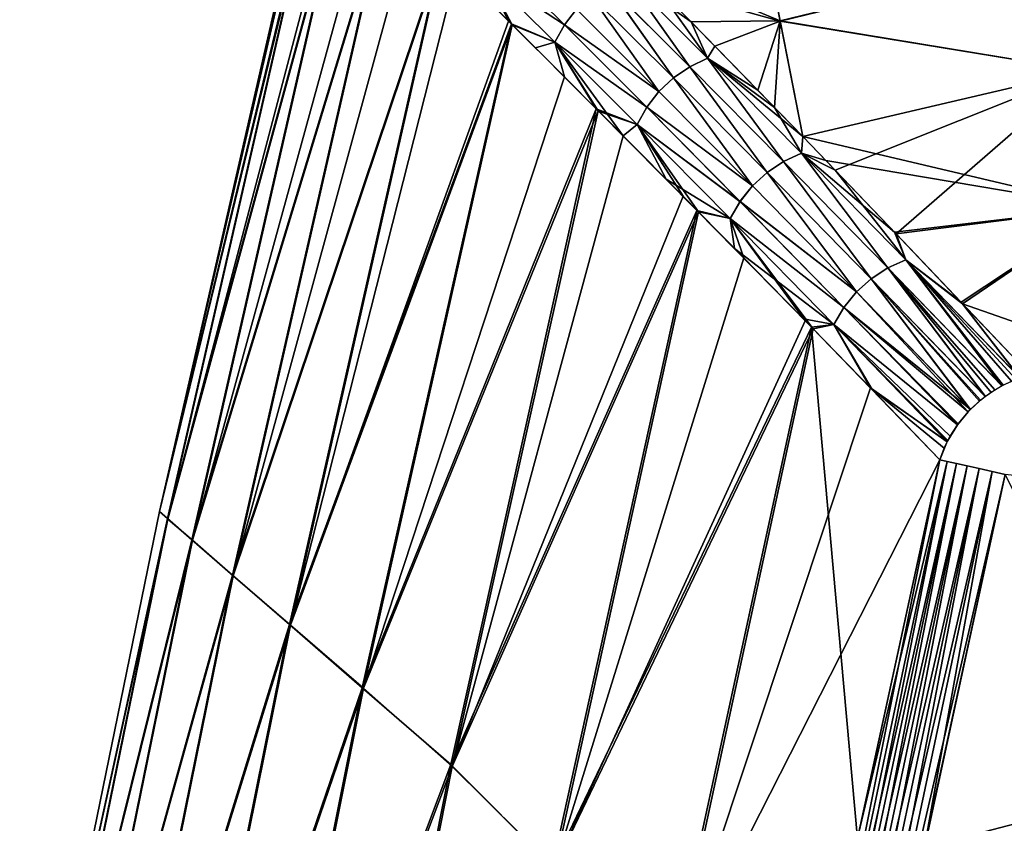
# Model space of a CAD drawing. Header units: millimetres. Extents: x -101 to 102, y -40 to 284.
# Tile 148 of 183: x -89 to -77, y 210 to 221. Entities that reach past the tile are written whole.
import ezdxf

# ---------------------------------------------------------------- set-up
doc = ezdxf.new("R2010")
doc.units = ezdxf.units.MM
doc.header["$LTSCALE"] = 65.185185
for name, color, linetype in [('49', 7, 'CONTINUOUS'), ('50', 7, 'CONTINUOUS'), ('51', 7, 'CONTINUOUS'), ('52', 7, 'CONTINUOUS'), ('60', 7, 'CONTINUOUS'), ('64', 7, 'CONTINUOUS'), ('65', 7, 'CONTINUOUS'), ('67', 7, 'CONTINUOUS')]:
    doc.layers.add(name, color=color, linetype=linetype)

msp = doc.modelspace()

# ---------------------------------------------------------------- linework, layer by layer
at = {"layer": '49', "color": 7, "linetype": 'Continuous'}
for points in [[(-79.897, 221.807, -21.487), (-79.65, 220.561, -25.243), (-81.566, 221.362, -21.786), (-79.897, 221.807, -21.487)], [(-79.65, 220.56, 25.248), (-79.896, 221.806, 21.491), (-81.204, 220.994, 23.138), (-79.65, 220.56, 25.248)], [(-79.65, 220.561, -25.243), (-79.897, 221.807, -21.487), (-76.054, 221.435, -24.557), (-79.65, 220.561, -25.243)], [(-79.896, 221.806, 21.491), (-79.65, 220.56, 25.248), (-76.054, 221.435, 24.557), (-79.896, 221.806, 21.491)], [(-81.566, 221.362, -21.786), (-79.65, 220.561, -25.243), (-80.768, 220.55, -24.657), (-81.566, 221.362, -21.786)], [(-76.054, 221.435, 24.557), (-79.65, 220.56, 25.248), (-75.833, 219.935, 28.446), (-76.054, 221.435, 24.557)], [(-75.833, 219.935, -28.446), (-79.65, 220.561, -25.243), (-76.054, 221.435, -24.557), (-75.833, 219.935, -28.446)], [(-80.468, 220.244, 25.642), (-79.65, 220.56, 25.248), (-81.204, 220.994, 23.138), (-80.468, 220.244, 25.642)], [(-80.768, 220.55, -24.657), (-79.65, 220.561, -25.243), (-79.931, 219.693, -27.308), (-80.768, 220.55, -24.657)], [(-79.719, 219.473, 27.937), (-79.65, 220.56, 25.248), (-80.468, 220.244, 25.642), (-79.719, 219.473, 27.937)], [(-79.65, 220.561, -25.243), (-79.366, 219.109, -28.945), (-79.931, 219.693, -27.308), (-79.65, 220.561, -25.243)], [(-79.366, 219.109, 28.944), (-79.65, 220.56, 25.248), (-79.719, 219.473, 27.937), (-79.366, 219.109, 28.944)], [(-79.366, 219.109, -28.945), (-79.65, 220.561, -25.243), (-75.833, 219.935, -28.446), (-79.366, 219.109, -28.945)], [(-79.65, 220.56, 25.248), (-79.366, 219.109, 28.944), (-75.833, 219.935, 28.446), (-79.65, 220.56, 25.248)], [(-79.366, 219.109, 28.944), (-78.958, 218.686, 30.061), (-75.833, 219.935, 28.446), (-79.366, 219.109, 28.944)], [(-75.579, 218.218, -32.242), (-79.366, 219.109, -28.945), (-75.833, 219.935, -28.446), (-75.579, 218.218, -32.242)], [(-78.958, 218.686, 30.061), (-78.191, 217.887, 32.034), (-75.833, 219.935, 28.446), (-78.958, 218.686, 30.061)], [(-75.833, 219.935, 28.446), (-78.191, 217.887, 32.034), (-75.579, 218.218, 32.242), (-75.833, 219.935, 28.446)], [(-79.076, 218.808, -29.746), (-79.366, 219.109, -28.945), (-75.579, 218.218, -32.242), (-79.076, 218.808, -29.746)], [(-78.212, 217.911, -31.978), (-79.076, 218.808, -29.746), (-75.579, 218.218, -32.242), (-78.212, 217.911, -31.978)], [(-77.356, 217.009, -34.029), (-78.212, 217.911, -31.978), (-75.579, 218.218, -32.242), (-77.356, 217.009, -34.029)], [(-78.191, 217.887, 32.034), (-77.373, 217.032, 33.981), (-75.579, 218.218, 32.242), (-78.191, 217.887, 32.034)], [(-77.373, 217.032, 33.981), (-76.508, 216.117, 35.901), (-75.579, 218.218, 32.242), (-77.373, 217.032, 33.981)], [(-75.296, 216.289, -35.932), (-77.356, 217.009, -34.029), (-75.579, 218.218, -32.242), (-75.296, 216.289, -35.932)], [(-76.508, 216.117, -35.901), (-77.356, 217.009, -34.029), (-75.296, 216.289, -35.932), (-76.508, 216.117, -35.901)]]:
    msp.add_3dface(points, dxfattribs=at)
at = {"layer": '50', "color": 7, "linetype": 'Continuous'}
for points in [[(-85.491, 222.954, 0.034), (-85.393, 222.858, -4.138), (-87.447, 214.403, 0.033), (-85.491, 222.954, 0.034)], [(-85.491, 222.954, 0.034), (-87.447, 214.403, 0.033), (-85.469, 222.926, 2.019), (-85.491, 222.954, 0.034)], [(-85.469, 222.926, 2.019), (-87.447, 214.403, 0.033), (-85.403, 222.863, 3.951), (-85.469, 222.926, 2.019)], [(-85.403, 222.863, 3.951), (-87.447, 214.403, 0.033), (-85.39, 222.851, 4.211), (-85.403, 222.863, 3.951)], [(-85.393, 222.858, -4.138), (-87.346, 214.313, -4.138), (-87.447, 214.403, 0.033), (-85.393, 222.858, -4.138)], [(-85.39, 222.851, 4.211), (-87.447, 214.403, 0.033), (-87.344, 214.307, 4.205), (-85.39, 222.851, 4.211)], [(-87.346, 214.313, -4.138), (-85.393, 222.858, -4.138), (-85.097, 222.567, -8.299), (-87.346, 214.313, -4.138)], [(-85.39, 222.851, 4.211), (-87.344, 214.307, 4.205), (-85.153, 222.626, 7.676), (-85.39, 222.851, 4.211)], [(-87.346, 214.313, -4.138), (-85.097, 222.567, -8.299), (-87.04, 214.046, -8.296), (-87.346, 214.313, -4.138)], [(-85.153, 222.626, 7.676), (-87.344, 214.307, 4.205), (-85.089, 222.562, 8.378), (-85.153, 222.626, 7.676)], [(-85.089, 222.562, 8.378), (-87.344, 214.307, 4.205), (-87.033, 214.041, 8.362), (-85.089, 222.562, 8.378)], [(-85.097, 222.567, -8.299), (-84.601, 222.079, -12.451), (-87.04, 214.046, -8.296), (-85.097, 222.567, -8.299)], [(-85.089, 222.562, 8.378), (-87.033, 214.041, 8.362), (-84.775, 222.252, 11.172), (-85.089, 222.562, 8.378)], [(-84.775, 222.252, 11.172), (-87.033, 214.041, 8.362), (-84.591, 222.073, 12.515), (-84.775, 222.252, 11.172)], [(-84.601, 222.079, -12.451), (-86.529, 213.603, -12.427), (-87.04, 214.046, -8.296), (-84.601, 222.079, -12.451)], [(-84.591, 222.073, 12.515), (-87.033, 214.041, 8.362), (-86.52, 213.594, 12.492), (-84.591, 222.073, 12.515)], [(-84.601, 222.079, -12.451), (-83.91, 221.401, -16.541), (-86.529, 213.603, -12.427), (-84.601, 222.079, -12.451)], [(-84.591, 222.073, 12.515), (-86.52, 213.594, 12.492), (-84.287, 221.773, 14.458), (-84.591, 222.073, 12.515)], [(-84.287, 221.773, 14.458), (-86.52, 213.594, 12.492), (-83.899, 221.389, 16.599), (-84.287, 221.773, 14.458)], [(-83.91, 221.401, -16.541), (-85.815, 212.985, -16.517), (-86.529, 213.603, -12.427), (-83.91, 221.401, -16.541)], [(-83.899, 221.389, 16.599), (-86.52, 213.594, 12.492), (-85.802, 212.976, 16.582), (-83.899, 221.389, 16.599)], [(-83.91, 221.401, -16.541), (-83.026, 220.526, -20.579), (-85.815, 212.985, -16.517), (-83.91, 221.401, -16.541)], [(-83.899, 221.389, 16.599), (-85.802, 212.976, 16.582), (-83.71, 221.204, 17.54), (-83.899, 221.389, 16.599)], [(-83.469, 220.964, -18.673), (-83.026, 220.526, -20.579), (-83.91, 221.401, -16.541), (-83.469, 220.964, -18.673)], [(-83.71, 221.204, 17.54), (-85.802, 212.976, 16.582), (-83.062, 220.559, 20.433), (-83.71, 221.204, 17.54)], [(-83.026, 220.526, -20.579), (-84.901, 212.189, -20.553), (-85.815, 212.985, -16.517), (-83.026, 220.526, -20.579)], [(-83.062, 220.559, 20.433), (-85.802, 212.976, 16.582), (-83.016, 220.513, 20.622), (-83.062, 220.559, 20.433)], [(-83.016, 220.513, 20.622), (-85.802, 212.976, 16.582), (-84.883, 212.183, 20.617), (-83.016, 220.513, 20.622)], [(-83.026, 220.526, -20.579), (-81.959, 219.459, -24.526), (-84.901, 212.189, -20.553), (-83.026, 220.526, -20.579)], [(-83.016, 220.513, 20.622), (-84.883, 212.183, 20.617), (-82.36, 219.861, 23.131), (-83.016, 220.513, 20.622)], [(-82.724, 220.224, -21.779), (-81.959, 219.459, -24.526), (-83.026, 220.526, -20.579), (-82.724, 220.224, -21.779)], [(-84.883, 212.183, 20.617), (-81.936, 219.434, 24.605), (-82.36, 219.861, 23.131), (-84.883, 212.183, 20.617)], [(-81.959, 219.459, -24.526), (-83.788, 211.224, -24.522), (-84.901, 212.189, -20.553), (-81.959, 219.459, -24.526)], [(-83.769, 211.201, 24.585), (-81.936, 219.434, 24.605), (-84.883, 212.183, 20.617), (-83.769, 211.201, 24.585)], [(-81.959, 219.459, -24.526), (-80.694, 218.182, -28.432), (-83.788, 211.224, -24.522), (-81.959, 219.459, -24.526)], [(-81.936, 219.434, 24.605), (-83.769, 211.201, 24.585), (-81.622, 219.119, 25.635), (-81.936, 219.434, 24.605)], [(-81.083, 218.576, -27.299), (-80.694, 218.182, -28.432), (-81.959, 219.459, -24.526), (-81.083, 218.576, -27.299)], [(-81.922, 219.423, -24.649), (-81.083, 218.576, -27.299), (-81.959, 219.459, -24.526), (-81.922, 219.423, -24.649)], [(-81.622, 219.119, 25.635), (-83.769, 211.201, 24.585), (-80.869, 218.36, 27.929), (-81.622, 219.119, 25.635)], [(-80.869, 218.36, 27.929), (-83.769, 211.201, 24.585), (-80.676, 218.165, 28.483), (-80.869, 218.36, 27.929)], [(-80.694, 218.182, -28.432), (-82.508, 209.947, -28.411), (-83.788, 211.224, -24.522), (-80.694, 218.182, -28.432)], [(-80.676, 218.165, 28.483), (-83.769, 211.201, 24.585), (-82.485, 209.93, 28.473), (-80.676, 218.165, 28.483)], [(-82.508, 209.947, -28.411), (-80.694, 218.182, -28.432), (-79.257, 216.718, -32.214), (-82.508, 209.947, -28.411)], [(-80.676, 218.165, 28.483), (-82.485, 209.93, 28.473), (-80.104, 217.585, 30.054), (-80.676, 218.165, 28.483)], [(-79.257, 216.718, -32.214), (-80.694, 218.182, -28.432), (-79.357, 216.82, -31.969), (-79.257, 216.718, -32.214)], [(-79.357, 216.82, -31.969), (-80.694, 218.182, -28.432), (-80.222, 217.705, -29.737), (-79.357, 216.82, -31.969)], [(-80.104, 217.585, 30.054), (-82.485, 209.93, 28.473), (-79.334, 216.797, 32.026), (-80.104, 217.585, 30.054)], [(-82.485, 209.93, 28.473), (-79.236, 216.697, 32.265), (-79.334, 216.797, 32.026), (-82.485, 209.93, 28.473)], [(-82.508, 209.947, -28.411), (-79.257, 216.718, -32.214), (-81.05, 208.431, -32.207), (-82.508, 209.947, -28.411)], [(-81.026, 208.401, 32.267), (-79.236, 216.697, 32.265), (-82.485, 209.93, 28.473), (-81.026, 208.401, 32.267)], [(-79.257, 216.718, -32.214), (-78.678, 210.294, -35.893), (-81.05, 208.431, -32.207), (-79.257, 216.718, -32.214)], [(-79.236, 216.697, 32.265), (-81.026, 208.401, 32.267), (-78.514, 215.953, 33.972), (-79.236, 216.697, 32.265)], [(-77.644, 215.052, -35.892), (-78.678, 210.294, -35.893), (-79.257, 216.718, -32.214), (-77.644, 215.052, -35.892)], [(-78.493, 215.935, -34.02), (-77.644, 215.052, -35.892), (-79.257, 216.718, -32.214), (-78.493, 215.935, -34.02)], [(-78.514, 215.953, 33.972), (-81.026, 208.401, 32.267), (-77.644, 215.052, 35.892), (-78.514, 215.953, 33.972)], [(-77.644, 215.052, 35.892), (-81.026, 208.401, 32.267), (-78.665, 210.357, 35.893), (-77.644, 215.052, 35.892)], [(-87.447, 214.403, 0.033), (-87.346, 214.313, -4.138), (-89.204, 205.809, 0.033), (-87.447, 214.403, 0.033)], [(-87.447, 214.403, 0.033), (-89.204, 205.809, 0.033), (-87.344, 214.307, 4.205), (-87.447, 214.403, 0.033)], [(-87.346, 214.313, -4.138), (-89.1, 205.729, -4.138), (-89.204, 205.809, 0.033), (-87.346, 214.313, -4.138)], [(-87.344, 214.307, 4.205), (-89.204, 205.809, 0.033), (-89.097, 205.723, 4.205), (-87.344, 214.307, 4.205)], [(-89.1, 205.729, -4.138), (-87.346, 214.313, -4.138), (-87.04, 214.046, -8.296), (-89.1, 205.729, -4.138)], [(-87.344, 214.307, 4.205), (-89.097, 205.723, 4.205), (-87.033, 214.041, 8.362), (-87.344, 214.307, 4.205)], [(-89.1, 205.729, -4.138), (-87.04, 214.046, -8.296), (-88.784, 205.488, -8.296), (-89.1, 205.729, -4.138)], [(-87.033, 214.041, 8.362), (-89.097, 205.723, 4.205), (-88.777, 205.484, 8.362), (-87.033, 214.041, 8.362)], [(-87.04, 214.046, -8.296), (-86.529, 213.603, -12.427), (-88.784, 205.488, -8.296), (-87.04, 214.046, -8.296)], [(-87.033, 214.041, 8.362), (-88.777, 205.484, 8.362), (-86.52, 213.594, 12.492), (-87.033, 214.041, 8.362)], [(-86.529, 213.603, -12.427), (-88.257, 205.09, -12.427), (-88.784, 205.488, -8.296), (-86.529, 213.603, -12.427)], [(-86.52, 213.594, 12.492), (-88.777, 205.484, 8.362), (-88.247, 205.082, 12.492), (-86.52, 213.594, 12.492)], [(-86.529, 213.603, -12.427), (-85.815, 212.985, -16.517), (-88.257, 205.09, -12.427), (-86.529, 213.603, -12.427)], [(-86.52, 213.594, 12.492), (-88.247, 205.082, 12.492), (-85.802, 212.976, 16.582), (-86.52, 213.594, 12.492)], [(-85.815, 212.985, -16.517), (-87.52, 204.534, -16.517), (-88.257, 205.09, -12.427), (-85.815, 212.985, -16.517)], [(-85.802, 212.976, 16.582), (-88.247, 205.082, 12.492), (-87.506, 204.526, 16.582), (-85.802, 212.976, 16.582)], [(-85.815, 212.985, -16.517), (-84.901, 212.189, -20.553), (-87.52, 204.534, -16.517), (-85.815, 212.985, -16.517)], [(-85.802, 212.976, 16.582), (-87.506, 204.526, 16.582), (-84.883, 212.183, 20.617), (-85.802, 212.976, 16.582)], [(-84.901, 212.189, -20.553), (-86.577, 203.818, -20.553), (-87.52, 204.534, -16.517), (-84.901, 212.189, -20.553)], [(-84.883, 212.183, 20.617), (-87.506, 204.526, 16.582), (-86.558, 203.813, 20.617), (-84.883, 212.183, 20.617)], [(-84.901, 212.189, -20.553), (-83.788, 211.224, -24.522), (-86.577, 203.818, -20.553), (-84.901, 212.189, -20.553)], [(-83.769, 211.201, 24.585), (-84.883, 212.183, 20.617), (-86.558, 203.813, 20.617), (-83.769, 211.201, 24.585)], [(-83.788, 211.224, -24.522), (-85.428, 202.95, -24.522), (-86.577, 203.818, -20.553), (-83.788, 211.224, -24.522)], [(-85.409, 202.929, 24.585), (-83.769, 211.201, 24.585), (-86.558, 203.813, 20.617), (-85.409, 202.929, 24.585)], [(-83.788, 211.224, -24.522), (-82.508, 209.947, -28.411), (-85.428, 202.95, -24.522), (-83.788, 211.224, -24.522)], [(-83.769, 211.201, 24.585), (-85.409, 202.929, 24.585), (-82.485, 209.93, 28.473), (-83.769, 211.201, 24.585)]]:
    msp.add_3dface(points, dxfattribs=at)
at = {"layer": '51', "color": 7, "linetype": 'Continuous'}
for points in [[(-83.245, 221.392, -18.822), (-82.359, 220.513, -22.433), (-83.363, 221.173, -18.808), (-83.245, 221.392, -18.822)], [(-83.245, 221.392, -18.822), (-82.208, 220.71, -22.443), (-82.359, 220.513, -22.433), (-83.245, 221.392, -18.822)], [(-81.566, 221.362, -21.786), (-80.768, 220.55, -24.657), (-81.599, 221.134, -22.423), (-81.566, 221.362, -21.786)], [(-83.026, 220.526, -20.579), (-83.469, 220.964, -18.673), (-83.363, 221.173, -18.808), (-83.026, 220.526, -20.579)], [(-83.026, 220.526, -20.579), (-83.363, 221.173, -18.808), (-82.478, 220.294, -22.417), (-83.026, 220.526, -20.579)], [(-83.363, 221.173, -18.808), (-82.359, 220.513, -22.433), (-82.478, 220.294, -22.417), (-83.363, 221.173, -18.808)], [(-81.823, 221.025, -22.437), (-81.599, 221.134, -22.423), (-80.785, 219.986, -25.966), (-81.823, 221.025, -22.437)], [(-81.599, 221.134, -22.423), (-80.768, 220.55, -24.657), (-80.56, 220.093, -25.949), (-81.599, 221.134, -22.423)], [(-81.599, 221.134, -22.423), (-80.56, 220.093, -25.949), (-80.785, 219.986, -25.966), (-81.599, 221.134, -22.423)], [(-82.028, 220.882, -22.444), (-81.823, 221.025, -22.437), (-80.991, 219.846, -25.975), (-82.028, 220.882, -22.444)], [(-81.823, 221.025, -22.437), (-80.785, 219.986, -25.966), (-80.991, 219.846, -25.975), (-81.823, 221.025, -22.437)], [(-82.208, 220.71, -22.443), (-82.028, 220.882, -22.444), (-81.173, 219.675, -25.974), (-82.208, 220.71, -22.443)], [(-82.028, 220.882, -22.444), (-80.991, 219.846, -25.975), (-81.173, 219.675, -25.974), (-82.028, 220.882, -22.444)], [(-82.208, 220.71, -22.443), (-81.173, 219.675, -25.974), (-82.359, 220.513, -22.433), (-82.208, 220.71, -22.443)], [(-82.724, 220.224, -21.779), (-83.026, 220.526, -20.579), (-82.478, 220.294, -22.417), (-82.724, 220.224, -21.779)], [(-82.359, 220.513, -22.433), (-81.326, 219.479, -25.963), (-82.478, 220.294, -22.417), (-82.359, 220.513, -22.433)], [(-82.359, 220.513, -22.433), (-81.173, 219.675, -25.974), (-81.326, 219.479, -25.963), (-82.359, 220.513, -22.433)], [(-80.768, 220.55, -24.657), (-79.931, 219.693, -27.308), (-80.56, 220.093, -25.949), (-80.768, 220.55, -24.657)], [(-81.959, 219.459, -24.526), (-82.724, 220.224, -21.779), (-82.478, 220.294, -22.417), (-81.959, 219.459, -24.526)], [(-81.959, 219.459, -24.526), (-82.478, 220.294, -22.417), (-81.447, 219.262, -25.944), (-81.959, 219.459, -24.526)], [(-82.478, 220.294, -22.417), (-81.326, 219.479, -25.963), (-81.447, 219.262, -25.944), (-82.478, 220.294, -22.417)], [(-80.785, 219.986, -25.966), (-80.56, 220.093, -25.949), (-79.607, 218.797, -29.401), (-80.785, 219.986, -25.966)], [(-79.931, 219.693, -27.308), (-79.366, 219.109, -28.945), (-80.56, 220.093, -25.949), (-79.931, 219.693, -27.308)], [(-80.56, 220.093, -25.949), (-79.366, 219.109, -28.945), (-79.381, 218.902, -29.381), (-80.56, 220.093, -25.949)], [(-80.56, 220.093, -25.949), (-79.381, 218.902, -29.381), (-79.607, 218.797, -29.401), (-80.56, 220.093, -25.949)], [(-80.991, 219.846, -25.975), (-80.785, 219.986, -25.966), (-79.814, 218.658, -29.412), (-80.991, 219.846, -25.975)], [(-80.785, 219.986, -25.966), (-79.607, 218.797, -29.401), (-79.814, 218.658, -29.412), (-80.785, 219.986, -25.966)], [(-81.173, 219.675, -25.974), (-80.991, 219.846, -25.975), (-79.998, 218.49, -29.411), (-81.173, 219.675, -25.974)], [(-80.991, 219.846, -25.975), (-79.814, 218.658, -29.412), (-79.998, 218.49, -29.411), (-80.991, 219.846, -25.975)], [(-81.173, 219.675, -25.974), (-79.998, 218.49, -29.411), (-81.326, 219.479, -25.963), (-81.173, 219.675, -25.974)], [(-81.326, 219.479, -25.963), (-80.154, 218.296, -29.4), (-81.447, 219.262, -25.944), (-81.326, 219.479, -25.963)], [(-81.326, 219.479, -25.963), (-79.998, 218.49, -29.411), (-80.154, 218.296, -29.4), (-81.326, 219.479, -25.963)], [(-81.922, 219.423, -24.649), (-81.959, 219.459, -24.526), (-81.447, 219.262, -25.944), (-81.922, 219.423, -24.649)], [(-81.083, 218.576, -27.299), (-81.922, 219.423, -24.649), (-81.447, 219.262, -25.944), (-81.083, 218.576, -27.299)], [(-81.083, 218.576, -27.299), (-81.447, 219.262, -25.944), (-80.277, 218.08, -29.379), (-81.083, 218.576, -27.299)], [(-81.447, 219.262, -25.944), (-80.154, 218.296, -29.4), (-80.277, 218.08, -29.379), (-81.447, 219.262, -25.944)], [(-79.366, 219.109, -28.945), (-79.076, 218.808, -29.746), (-79.381, 218.902, -29.381), (-79.366, 219.109, -28.945)], [(-79.607, 218.797, -29.401), (-79.381, 218.902, -29.381), (-78.296, 217.46, -32.732), (-79.607, 218.797, -29.401)], [(-79.076, 218.808, -29.746), (-78.212, 217.911, -31.978), (-79.381, 218.902, -29.381), (-79.076, 218.808, -29.746)], [(-79.381, 218.902, -29.381), (-78.212, 217.911, -31.978), (-78.069, 217.562, -32.708), (-79.381, 218.902, -29.381)], [(-79.381, 218.902, -29.381), (-78.069, 217.562, -32.708), (-78.296, 217.46, -32.732), (-79.381, 218.902, -29.381)], [(-79.814, 218.658, -29.412), (-79.607, 218.797, -29.401), (-78.505, 217.324, -32.745), (-79.814, 218.658, -29.412)], [(-79.607, 218.797, -29.401), (-78.296, 217.46, -32.732), (-78.505, 217.324, -32.745), (-79.607, 218.797, -29.401)], [(-79.998, 218.49, -29.411), (-79.814, 218.658, -29.412), (-78.691, 217.158, -32.745), (-79.998, 218.49, -29.411)], [(-79.814, 218.658, -29.412), (-78.505, 217.324, -32.745), (-78.691, 217.158, -32.745), (-79.814, 218.658, -29.412)], [(-80.694, 218.182, -28.432), (-81.083, 218.576, -27.299), (-80.277, 218.08, -29.379), (-80.694, 218.182, -28.432)], [(-79.998, 218.49, -29.411), (-78.691, 217.158, -32.745), (-80.154, 218.296, -29.4), (-79.998, 218.49, -29.411)], [(-80.154, 218.296, -29.4), (-78.849, 216.965, -32.733), (-80.277, 218.08, -29.379), (-80.154, 218.296, -29.4)], [(-80.154, 218.296, -29.4), (-78.691, 217.158, -32.745), (-78.849, 216.965, -32.733), (-80.154, 218.296, -29.4)], [(-80.222, 217.705, -29.737), (-80.694, 218.182, -28.432), (-80.277, 218.08, -29.379), (-80.222, 217.705, -29.737)], [(-80.222, 217.705, -29.737), (-80.277, 218.08, -29.379), (-78.975, 216.751, -32.711), (-80.222, 217.705, -29.737)], [(-80.277, 218.08, -29.379), (-78.849, 216.965, -32.733), (-78.975, 216.751, -32.711), (-80.277, 218.08, -29.379)], [(-78.212, 217.911, -31.978), (-77.356, 217.009, -34.029), (-78.069, 217.562, -32.708), (-78.212, 217.911, -31.978)], [(-79.357, 216.82, -31.969), (-80.222, 217.705, -29.737), (-78.975, 216.751, -32.711), (-79.357, 216.82, -31.969)], [(-78.296, 217.46, -32.732), (-78.069, 217.562, -32.708), (-76.861, 215.979, -35.948), (-78.296, 217.46, -32.732)], [(-78.069, 217.562, -32.708), (-77.356, 217.009, -34.029), (-76.634, 216.079, -35.921), (-78.069, 217.562, -32.708)], [(-78.069, 217.562, -32.708), (-76.634, 216.079, -35.921), (-76.683, 216.061, -35.927), (-78.069, 217.562, -32.708)], [(-78.069, 217.562, -32.708), (-76.683, 216.061, -35.927), (-76.845, 215.988, -35.946), (-78.069, 217.562, -32.708)], [(-76.861, 215.979, -35.948), (-78.069, 217.562, -32.708), (-76.845, 215.988, -35.946), (-76.861, 215.979, -35.948)], [(-78.505, 217.324, -32.745), (-78.296, 217.46, -32.732), (-77.071, 215.846, -35.963), (-78.505, 217.324, -32.745)], [(-78.296, 217.46, -32.732), (-76.861, 215.979, -35.948), (-76.997, 215.898, -35.959), (-78.296, 217.46, -32.732)], [(-78.296, 217.46, -32.732), (-76.997, 215.898, -35.959), (-77.071, 215.846, -35.963), (-78.296, 217.46, -32.732)], [(-78.691, 217.158, -32.745), (-78.505, 217.324, -32.745), (-77.259, 215.683, -35.964), (-78.691, 217.158, -32.745)], [(-78.505, 217.324, -32.745), (-77.071, 215.846, -35.963), (-77.144, 215.789, -35.965), (-78.505, 217.324, -32.745)], [(-78.505, 217.324, -32.745), (-77.144, 215.789, -35.965), (-77.259, 215.683, -35.964), (-78.505, 217.324, -32.745)], [(-78.691, 217.158, -32.745), (-77.259, 215.683, -35.964), (-78.849, 216.965, -32.733), (-78.691, 217.158, -32.745)], [(-77.356, 217.009, -34.029), (-76.508, 216.117, -35.901), (-76.634, 216.079, -35.921), (-77.356, 217.009, -34.029)], [(-78.849, 216.965, -32.733), (-77.42, 215.492, -35.953), (-78.975, 216.751, -32.711), (-78.849, 216.965, -32.733)], [(-77.259, 215.683, -35.964), (-77.286, 215.655, -35.963), (-78.849, 216.965, -32.733), (-77.259, 215.683, -35.964)], [(-78.849, 216.965, -32.733), (-77.286, 215.655, -35.963), (-77.42, 215.492, -35.953), (-78.849, 216.965, -32.733)], [(-79.257, 216.718, -32.214), (-79.357, 216.82, -31.969), (-78.975, 216.751, -32.711), (-79.257, 216.718, -32.214)], [(-78.493, 215.935, -34.02), (-79.257, 216.718, -32.214), (-78.975, 216.751, -32.711), (-78.493, 215.935, -34.02)], [(-78.493, 215.935, -34.02), (-78.975, 216.751, -32.711), (-77.549, 215.28, -35.929), (-78.493, 215.935, -34.02)], [(-77.42, 215.492, -35.953), (-77.543, 215.293, -35.93), (-78.975, 216.751, -32.711), (-77.42, 215.492, -35.953)], [(-78.975, 216.751, -32.711), (-77.543, 215.293, -35.93), (-77.549, 215.28, -35.929), (-78.975, 216.751, -32.711)], [(-77.644, 215.052, -35.892), (-78.493, 215.935, -34.02), (-77.549, 215.28, -35.929), (-77.644, 215.052, -35.892)]]:
    msp.add_3dface(points, dxfattribs=at)
at = {"layer": '52', "color": 7, "linetype": 'Continuous'}
for points in [[(-83.245, 221.392, 18.823), (-83.362, 221.172, 18.809), (-82.359, 220.512, 22.434), (-83.245, 221.392, 18.823)], [(-83.245, 221.392, 18.823), (-82.359, 220.512, 22.434), (-82.208, 220.71, 22.444), (-83.245, 221.392, 18.823)], [(-83.71, 221.204, 17.54), (-83.062, 220.559, 20.433), (-83.362, 221.172, 18.809), (-83.71, 221.204, 17.54)], [(-83.062, 220.559, 20.433), (-83.016, 220.513, 20.622), (-83.362, 221.172, 18.809), (-83.062, 220.559, 20.433)], [(-83.362, 221.172, 18.809), (-83.016, 220.513, 20.622), (-82.478, 220.294, 22.418), (-83.362, 221.172, 18.809)], [(-83.362, 221.172, 18.809), (-82.478, 220.294, 22.418), (-82.359, 220.512, 22.434), (-83.362, 221.172, 18.809)], [(-81.823, 221.024, 22.438), (-80.785, 219.986, 25.967), (-81.598, 221.133, 22.424), (-81.823, 221.024, 22.438)], [(-81.204, 220.994, 23.138), (-81.598, 221.133, 22.424), (-80.56, 220.093, 25.95), (-81.204, 220.994, 23.138)], [(-81.598, 221.133, 22.424), (-80.785, 219.986, 25.967), (-80.56, 220.093, 25.95), (-81.598, 221.133, 22.424)], [(-82.027, 220.882, 22.445), (-80.991, 219.846, 25.975), (-81.823, 221.024, 22.438), (-82.027, 220.882, 22.445)], [(-81.823, 221.024, 22.438), (-80.991, 219.846, 25.975), (-80.785, 219.986, 25.967), (-81.823, 221.024, 22.438)], [(-80.468, 220.244, 25.642), (-81.204, 220.994, 23.138), (-80.56, 220.093, 25.95), (-80.468, 220.244, 25.642)], [(-82.208, 220.71, 22.444), (-81.173, 219.675, 25.974), (-82.027, 220.882, 22.445), (-82.208, 220.71, 22.444)], [(-82.027, 220.882, 22.445), (-81.173, 219.675, 25.974), (-80.991, 219.846, 25.975), (-82.027, 220.882, 22.445)], [(-82.208, 220.71, 22.444), (-82.359, 220.512, 22.434), (-81.173, 219.675, 25.974), (-82.208, 220.71, 22.444)], [(-83.016, 220.513, 20.622), (-82.36, 219.861, 23.131), (-82.478, 220.294, 22.418), (-83.016, 220.513, 20.622)], [(-82.359, 220.512, 22.434), (-82.478, 220.294, 22.418), (-81.326, 219.479, 25.964), (-82.359, 220.512, 22.434)], [(-82.359, 220.512, 22.434), (-81.326, 219.479, 25.964), (-81.173, 219.675, 25.974), (-82.359, 220.512, 22.434)], [(-81.936, 219.434, 24.605), (-81.622, 219.119, 25.635), (-82.478, 220.294, 22.418), (-81.936, 219.434, 24.605)], [(-82.36, 219.861, 23.131), (-81.936, 219.434, 24.605), (-82.478, 220.294, 22.418), (-82.36, 219.861, 23.131)], [(-82.478, 220.294, 22.418), (-81.622, 219.119, 25.635), (-81.447, 219.262, 25.945), (-82.478, 220.294, 22.418)], [(-82.478, 220.294, 22.418), (-81.447, 219.262, 25.945), (-81.326, 219.479, 25.964), (-82.478, 220.294, 22.418)], [(-79.719, 219.473, 27.937), (-80.468, 220.244, 25.642), (-80.56, 220.093, 25.95), (-79.719, 219.473, 27.937)], [(-80.785, 219.986, 25.967), (-79.607, 218.797, 29.402), (-80.56, 220.093, 25.95), (-80.785, 219.986, 25.967)], [(-79.719, 219.473, 27.937), (-80.56, 220.093, 25.95), (-79.38, 218.902, 29.382), (-79.719, 219.473, 27.937)], [(-80.56, 220.093, 25.95), (-79.607, 218.797, 29.402), (-79.38, 218.902, 29.382), (-80.56, 220.093, 25.95)], [(-80.991, 219.846, 25.975), (-79.814, 218.658, 29.412), (-80.785, 219.986, 25.967), (-80.991, 219.846, 25.975)], [(-80.785, 219.986, 25.967), (-79.814, 218.658, 29.412), (-79.607, 218.797, 29.402), (-80.785, 219.986, 25.967)], [(-81.173, 219.675, 25.974), (-79.998, 218.49, 29.412), (-80.991, 219.846, 25.975), (-81.173, 219.675, 25.974)], [(-80.991, 219.846, 25.975), (-79.998, 218.49, 29.412), (-79.814, 218.658, 29.412), (-80.991, 219.846, 25.975)], [(-81.173, 219.675, 25.974), (-81.326, 219.479, 25.964), (-79.998, 218.49, 29.412), (-81.173, 219.675, 25.974)], [(-81.326, 219.479, 25.964), (-81.447, 219.262, 25.945), (-80.153, 218.295, 29.401), (-81.326, 219.479, 25.964)], [(-81.326, 219.479, 25.964), (-80.153, 218.295, 29.401), (-79.998, 218.49, 29.412), (-81.326, 219.479, 25.964)], [(-79.366, 219.109, 28.944), (-79.719, 219.473, 27.937), (-79.38, 218.902, 29.382), (-79.366, 219.109, 28.944)], [(-81.622, 219.119, 25.635), (-80.869, 218.36, 27.929), (-81.447, 219.262, 25.945), (-81.622, 219.119, 25.635)], [(-80.869, 218.36, 27.929), (-80.676, 218.165, 28.483), (-81.447, 219.262, 25.945), (-80.869, 218.36, 27.929)], [(-81.447, 219.262, 25.945), (-80.676, 218.165, 28.483), (-80.277, 218.08, 29.38), (-81.447, 219.262, 25.945)], [(-81.447, 219.262, 25.945), (-80.277, 218.08, 29.38), (-80.153, 218.295, 29.401), (-81.447, 219.262, 25.945)], [(-78.958, 218.686, 30.061), (-79.366, 219.109, 28.944), (-79.38, 218.902, 29.382), (-78.958, 218.686, 30.061)], [(-79.607, 218.797, 29.402), (-78.296, 217.46, 32.733), (-79.38, 218.902, 29.382), (-79.607, 218.797, 29.402)], [(-78.958, 218.686, 30.061), (-79.38, 218.902, 29.382), (-78.069, 217.562, 32.709), (-78.958, 218.686, 30.061)], [(-79.38, 218.902, 29.382), (-78.296, 217.46, 32.733), (-78.069, 217.562, 32.709), (-79.38, 218.902, 29.382)], [(-79.814, 218.658, 29.412), (-78.505, 217.324, 32.745), (-79.607, 218.797, 29.402), (-79.814, 218.658, 29.412)], [(-79.607, 218.797, 29.402), (-78.505, 217.324, 32.745), (-78.296, 217.46, 32.733), (-79.607, 218.797, 29.402)], [(-79.998, 218.49, 29.412), (-78.691, 217.158, 32.745), (-79.814, 218.658, 29.412), (-79.998, 218.49, 29.412)], [(-79.814, 218.658, 29.412), (-78.691, 217.158, 32.745), (-78.505, 217.324, 32.745), (-79.814, 218.658, 29.412)], [(-78.191, 217.887, 32.034), (-78.958, 218.686, 30.061), (-78.069, 217.562, 32.709), (-78.191, 217.887, 32.034)], [(-79.998, 218.49, 29.412), (-80.153, 218.295, 29.401), (-78.691, 217.158, 32.745), (-79.998, 218.49, 29.412)], [(-80.153, 218.295, 29.401), (-80.277, 218.08, 29.38), (-78.849, 216.965, 32.734), (-80.153, 218.295, 29.401)], [(-80.153, 218.295, 29.401), (-78.849, 216.965, 32.734), (-78.691, 217.158, 32.745), (-80.153, 218.295, 29.401)], [(-80.676, 218.165, 28.483), (-80.104, 217.585, 30.054), (-80.277, 218.08, 29.38), (-80.676, 218.165, 28.483)], [(-79.334, 216.797, 32.026), (-79.236, 216.697, 32.265), (-80.277, 218.08, 29.38), (-79.334, 216.797, 32.026)], [(-80.277, 218.08, 29.38), (-79.236, 216.697, 32.265), (-78.975, 216.751, 32.711), (-80.277, 218.08, 29.38)], [(-80.104, 217.585, 30.054), (-79.334, 216.797, 32.026), (-80.277, 218.08, 29.38), (-80.104, 217.585, 30.054)], [(-80.277, 218.08, 29.38), (-78.975, 216.751, 32.711), (-78.849, 216.965, 32.734), (-80.277, 218.08, 29.38)], [(-77.373, 217.032, 33.981), (-78.191, 217.887, 32.034), (-78.069, 217.562, 32.709), (-77.373, 217.032, 33.981)], [(-78.296, 217.46, 32.733), (-76.863, 215.979, 35.948), (-78.069, 217.562, 32.709), (-78.296, 217.46, 32.733)], [(-77.373, 217.032, 33.981), (-78.069, 217.562, 32.709), (-76.635, 216.078, 35.921), (-77.373, 217.032, 33.981)], [(-76.863, 215.979, 35.948), (-76.742, 216.037, 35.935), (-78.069, 217.562, 32.709), (-76.863, 215.979, 35.948)], [(-78.069, 217.562, 32.709), (-76.742, 216.037, 35.935), (-76.635, 216.078, 35.921), (-78.069, 217.562, 32.709)], [(-78.505, 217.324, 32.745), (-77.073, 215.845, 35.963), (-78.296, 217.46, 32.733), (-78.505, 217.324, 32.745)], [(-77.073, 215.845, 35.963), (-76.95, 215.928, 35.956), (-78.296, 217.46, 32.733), (-77.073, 215.845, 35.963)], [(-78.296, 217.46, 32.733), (-76.95, 215.928, 35.956), (-76.863, 215.979, 35.948), (-78.296, 217.46, 32.733)], [(-78.691, 217.158, 32.745), (-77.261, 215.681, 35.964), (-78.505, 217.324, 32.745), (-78.691, 217.158, 32.745)], [(-77.261, 215.681, 35.964), (-77.132, 215.799, 35.965), (-78.505, 217.324, 32.745), (-77.261, 215.681, 35.964)], [(-78.505, 217.324, 32.745), (-77.132, 215.799, 35.965), (-77.073, 215.845, 35.963), (-78.505, 217.324, 32.745)], [(-78.691, 217.158, 32.745), (-78.849, 216.965, 32.734), (-77.286, 215.655, 35.963), (-78.691, 217.158, 32.745)], [(-77.261, 215.681, 35.964), (-78.691, 217.158, 32.745), (-77.286, 215.655, 35.963), (-77.261, 215.681, 35.964)], [(-76.508, 216.117, 35.901), (-77.373, 217.032, 33.981), (-76.635, 216.078, 35.921), (-76.508, 216.117, 35.901)], [(-78.849, 216.965, 32.734), (-78.975, 216.751, 32.711), (-77.421, 215.491, 35.953), (-78.849, 216.965, 32.734)], [(-78.849, 216.965, 32.734), (-77.421, 215.491, 35.953), (-77.412, 215.503, 35.954), (-78.849, 216.965, 32.734)], [(-78.849, 216.965, 32.734), (-77.412, 215.503, 35.954), (-77.286, 215.655, 35.963), (-78.849, 216.965, 32.734)], [(-79.236, 216.697, 32.265), (-78.514, 215.953, 33.972), (-78.975, 216.751, 32.711), (-79.236, 216.697, 32.265)], [(-78.975, 216.751, 32.711), (-78.514, 215.953, 33.972), (-77.55, 215.278, 35.928), (-78.975, 216.751, 32.711)], [(-78.975, 216.751, 32.711), (-77.55, 215.278, 35.928), (-77.512, 215.349, 35.938), (-78.975, 216.751, 32.711)], [(-78.975, 216.751, 32.711), (-77.512, 215.349, 35.938), (-77.421, 215.491, 35.953), (-78.975, 216.751, 32.711)], [(-78.514, 215.953, 33.972), (-77.644, 215.052, 35.892), (-77.588, 215.198, 35.917), (-78.514, 215.953, 33.972)], [(-77.55, 215.278, 35.928), (-78.514, 215.953, 33.972), (-77.588, 215.198, 35.917), (-77.55, 215.278, 35.928)]]:
    msp.add_3dface(points, dxfattribs=at)
at = {"layer": '60', "color": 7, "linetype": 'Continuous'}
msp.add_3dface([(-77.85, 210.12, -36.401), (-76.821, 214.867, -36.4), (-74.54, 210.302, -36.486), (-77.85, 210.12, -36.401)], dxfattribs=at)
at = {"layer": '64', "color": 7, "linetype": 'Continuous'}
for points in [[(-78.678, 210.294, -35.893), (-77.644, 215.052, -35.892), (-79.39, 206.333, -36.034), (-78.678, 210.294, -35.893)], [(-79.39, 206.333, -36.034), (-77.644, 215.052, -35.892), (-77.55, 215.031, -36.033), (-79.39, 206.333, -36.034)], [(-79.39, 206.333, -36.034), (-77.55, 215.031, -36.033), (-79.273, 206.31, -36.157), (-79.39, 206.333, -36.034)], [(-77.55, 215.031, -36.033), (-77.433, 215.005, -36.157), (-79.273, 206.31, -36.157), (-77.55, 215.031, -36.033)], [(-79.273, 206.31, -36.157), (-77.433, 215.005, -36.157), (-79.137, 206.282, -36.258), (-79.273, 206.31, -36.157)], [(-77.433, 215.005, -36.157), (-77.298, 214.974, -36.257), (-79.137, 206.282, -36.258), (-77.433, 215.005, -36.157)], [(-79.137, 206.282, -36.258), (-77.298, 214.974, -36.257), (-78.986, 206.252, -36.334), (-79.137, 206.282, -36.258)], [(-77.298, 214.974, -36.257), (-77.147, 214.94, -36.333), (-78.986, 206.252, -36.334), (-77.298, 214.974, -36.257)], [(-77.147, 214.94, -36.333), (-78.824, 206.22, -36.382), (-78.986, 206.252, -36.334), (-77.147, 214.94, -36.333)], [(-76.986, 214.904, -36.381), (-78.824, 206.22, -36.382), (-77.147, 214.94, -36.333), (-76.986, 214.904, -36.381)], [(-76.986, 214.904, -36.381), (-77.85, 210.12, -36.401), (-78.824, 206.22, -36.382), (-76.986, 214.904, -36.381)], [(-76.821, 214.867, -36.4), (-77.85, 210.12, -36.401), (-76.986, 214.904, -36.381), (-76.821, 214.867, -36.4)]]:
    msp.add_3dface(points, dxfattribs=at)
at = {"layer": '65', "color": 7, "linetype": 'Continuous'}
for points in [[(-77.839, 210.183, 36.401), (-65, 213.533, 36.718), (-76.821, 214.867, 36.4), (-77.839, 210.183, 36.401)], [(-65, 213.533, 36.718), (-77.839, 210.183, 36.401), (-71.372, 210.695, 36.567), (-65, 213.533, 36.718)], [(-71.372, 210.695, 36.567), (-77.839, 210.183, 36.401), (-74.54, 210.302, 36.486), (-71.372, 210.695, 36.567)]]:
    msp.add_3dface(points, dxfattribs=at)
at = {"layer": '67', "color": 7, "linetype": 'Continuous'}
for points in [[(-77.55, 215.031, 36.033), (-78.665, 210.357, 35.893), (-79.39, 206.333, 36.034), (-77.55, 215.031, 36.033)], [(-77.55, 215.031, 36.033), (-79.39, 206.333, 36.034), (-77.433, 215.005, 36.157), (-77.55, 215.031, 36.033)], [(-77.644, 215.052, 35.892), (-78.665, 210.357, 35.893), (-77.55, 215.031, 36.033), (-77.644, 215.052, 35.892)], [(-77.433, 215.005, 36.157), (-79.39, 206.333, 36.034), (-79.273, 206.31, 36.157), (-77.433, 215.005, 36.157)], [(-77.433, 215.005, 36.157), (-79.273, 206.31, 36.157), (-77.298, 214.974, 36.257), (-77.433, 215.005, 36.157)], [(-77.298, 214.974, 36.257), (-79.273, 206.31, 36.157), (-79.137, 206.282, 36.258), (-77.298, 214.974, 36.257)], [(-77.298, 214.974, 36.257), (-79.137, 206.282, 36.258), (-77.147, 214.94, 36.333), (-77.298, 214.974, 36.257)], [(-77.147, 214.94, 36.333), (-79.137, 206.282, 36.258), (-78.986, 206.252, 36.334), (-77.147, 214.94, 36.333)], [(-77.147, 214.94, 36.333), (-78.986, 206.252, 36.334), (-76.986, 214.904, 36.381), (-77.147, 214.94, 36.333)], [(-76.986, 214.904, 36.381), (-78.986, 206.252, 36.334), (-78.824, 206.22, 36.382), (-76.986, 214.904, 36.381)], [(-76.821, 214.867, 36.4), (-76.986, 214.904, 36.381), (-78.824, 206.22, 36.382), (-76.821, 214.867, 36.4)], [(-77.839, 210.183, 36.401), (-76.821, 214.867, 36.4), (-78.824, 206.22, 36.382), (-77.839, 210.183, 36.401)]]:
    msp.add_3dface(points, dxfattribs=at)

doc.saveas('drawing.dxf')
